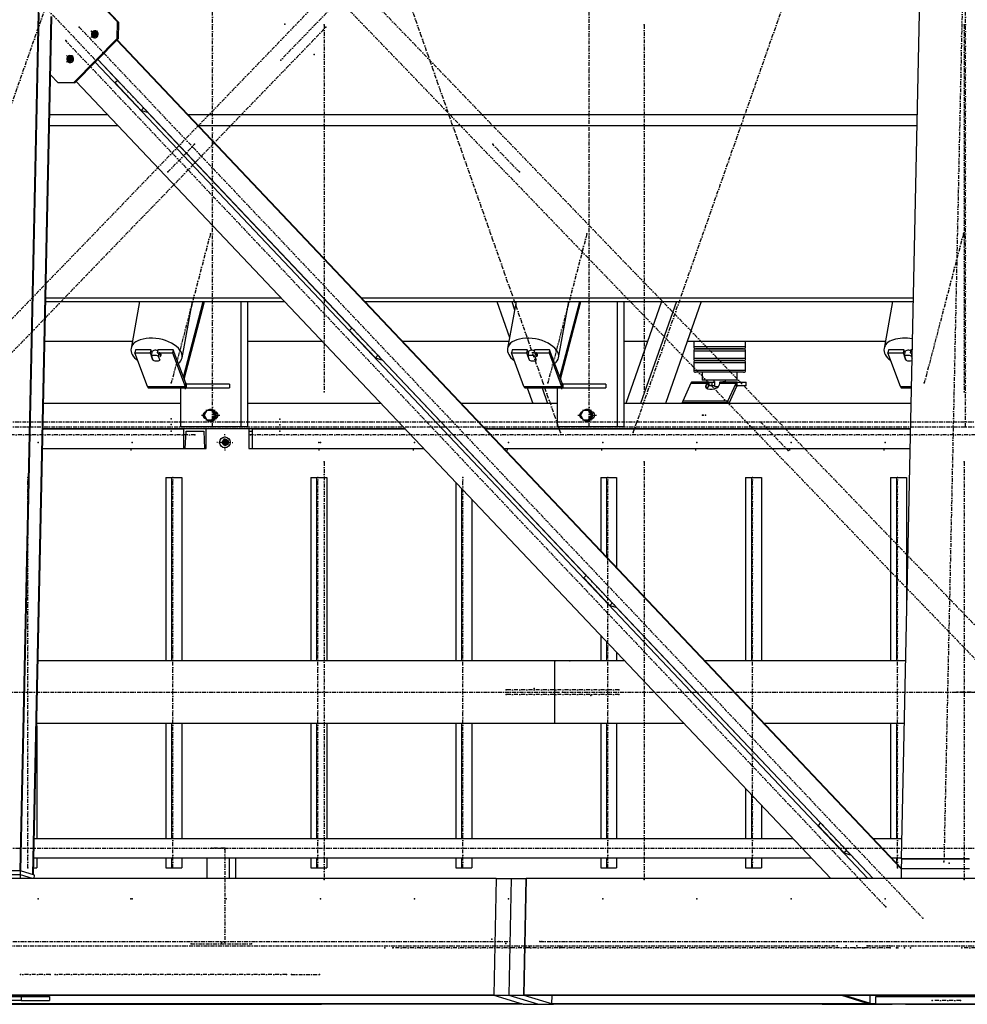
# Model space of a CAD drawing. Header units: millimetres. Extents: x 5305 to 84145, y 9066 to 76599.
# Tile 137 of 158: x 65602 to 68031, y 13103 to 15626. Entities that reach past the tile are written whole.
import ezdxf

# ---------------------------------------------------------------- set-up
doc = ezdxf.new("R2010")
doc.units = ezdxf.units.MM
doc.linetypes.add('STRICHPUNKT2', pattern=[18.5, 10, -4, 0.5, -4])
for name, color, linetype in [('01', 1, 'Continuous'), ('Kante-Höft', 7, 'Continuous'), ('Mitte-Höft', 1, 'Continuous')]:
    doc.layers.add(name, color=color, linetype=linetype)

# ---------------------------------------------------------------- blocks, each defined once
blk = doc.blocks.new('Stahlbau DS')
at = {"layer": 'Kante-Höft'}
for p, q in [((56056.8, -2257.2), (56153.8, 2281.3)), ((58315.5, -2227.3), (58411.3, 2251.4)), ((56309.3, -82.9), (56142, 93.8)), ((56306.7, -82.1), (56142, 91.9)), ((56059, -2257.9), (56106, -58.4)), ((56089.3, -2267.3), (56136.3, -67.8)), ((56091.5, -2268), (56138.5, -68.5)), ((56305.8, -124.4), (56306.7, -82.1)), ((56306.7, -82.1), (56309.3, -82.9)), ((56309.3, -82.9), (56308.4, -125.2)), ((56194.2, -237.1), (56305.8, -124.4)), ((56308.4, -125.2), (56196.8, -237.9)), ((56238, -121.8), (56254.8, -104.9)), ((56238.3, -121.8), (56255, -104.9)), ((56238.4, -104.9), (56254.4, -121.8)), ((56238.7, -104.9), (56254.7, -121.8)), ((56252.9, -115.3), (56240.9, -111.6)), ((56246.3, -121.7), (56256.4, -111.5)), ((56246.5, -108.7), (56255.5, -118.2)), ((56308.4, -125.2), (56305.8, -124.4)), ((58316.3, -2253.1), (56304.9, -128.7)), ((58316.3, -2251.7), (56305.5, -128)), ((56175.3, -185.2), (56192, -168.3)), ((56175.5, -185.3), (56192.3, -168.4)), ((56175.6, -168.3), (56191.7, -185.2)), ((56175.9, -168.4), (56191.9, -185.3)), ((56190.2, -178.8), (56178.2, -175)), ((56183.5, -185.1), (56193.7, -174.9)), ((56183.7, -172.2), (56192.7, -181.6)), ((58230, -2277.2), (56249.1, -185.1)), ((56306.6, -232.2), (56255.7, -178.4)), ((58243.6, -2277.2), (56256.1, -178)), ((56153.2, -237.1), (56135.3, -218.2)), ((56153.2, -237.1), (56194.2, -237.1)), ((56155.8, -237.9), (56153.2, -237.1)), ((56196.8, -237.9), (56155.8, -237.9)), ((56194.2, -237.1), (56196.8, -237.9)), ((58134.4, -2277.2), (56200.3, -234.4)), ((56306.9, -231.8), (56300.4, -238.3)), ((56367.2, -308.8), (56300.4, -238.3)), ((56373.7, -302.3), (56367.2, -308.8)), ((56133.2, -319.2), (56280.5, -319.2)), ((56367.2, -308.8), (56382.9, -313.7)), ((56382.9, -313.7), (56383.7, -312.8)), ((56907.1, -866.5), (56383.3, -313.2)), ((56389, -319.2), (56389.7, -319.2)), ((56486.5, -319.2), (58356.3, -319.2)), ((56132.6, -347.9), (56307.7, -347.9)), ((56416.1, -347.9), (56416.9, -347.9)), ((56513.7, -347.9), (58355.7, -347.9)), ((56122.9, -798.7), (56734.6, -798.7)), ((56123.1, -789.5), (56725.9, -789.5)), ((56363.1, -798.7), (56341.1, -918.7)), ((56471.9, -942.7), (56498.3, -798.7)), ((56475.5, -992.9), (56526.4, -798.7)), ((56477.3, -997.5), (56529.4, -798.7)), ((56622.4, -798.7), (56622.4, -1120)), ((56639.4, -798.7), (56639.4, -1120)), ((56834.3, -789.5), (56835.1, -789.5)), ((56843, -798.7), (56843.8, -798.7)), ((56931.9, -789.5), (58346.3, -789.5)), ((56940.6, -798.7), (58346.1, -798.7)), ((57279, -798.7), (57311.3, -890.6)), ((57328.1, -798.7), (57306.1, -918.7)), ((57316.9, -798.7), (57324.3, -819.8)), ((57436.9, -942.7), (57463.3, -798.7)), ((57440.5, -992.9), (57491.5, -798.7)), ((57442.3, -997.5), (57494.4, -798.7)), ((57587.4, -798.7), (57587.4, -1120)), ((57604.4, -798.7), (57604.4, -1120)), ((57701.1, -798.7), (57609.3, -1060)), ((57739, -798.7), (57647.2, -1060)), ((57802.8, -798.7), (57711, -1060)), ((58293.1, -798.7), (58271.1, -918.7)), ((56907.5, -866.1), (56901, -872.6)), ((56967.7, -943.1), (56901, -872.6)), ((56120.8, -900), (56344.5, -900)), ((56639.4, -900), (56830.5, -900)), ((57036.5, -900), (57309.5, -900)), ((57604.4, -900), (57665.5, -900)), ((57767.2, -900), (58274.5, -900)), ((57783.3, -900), (57783.3, -915)), ((57916.3, -915), (57916.3, -900)), ((56352.5, -922.1), (56351, -930.3)), ((56383.3, -1016.4), (56351, -930.3)), ((56351, -930.3), (56390.1, -930.3)), ((56391.6, -922.1), (56352.5, -922.1)), ((56391.6, -922.1), (56390.1, -930.3)), ((56390.1, -930.3), (56396.8, -948)), ((56395, -931.1), (56391.6, -922.1)), ((56393.5, -938.8), (56395.3, -929)), ((56394.2, -928.4), (56394.1, -928.8)), ((56410, -922.1), (56408.5, -930.3)), ((56408.5, -930.3), (56447.5, -930.3)), ((56449, -922.1), (56410, -922.1)), ((56412.7, -929), (56410.9, -938.8)), ((56412.7, -929), (56416.4, -938.9)), ((56449, -922.1), (56447.5, -930.3)), ((56447.5, -930.3), (56479.8, -1016.4)), ((56481.3, -1008.2), (56449, -922.1)), ((57317.6, -922.1), (57316.1, -930.3)), ((57348.3, -1016.4), (57316.1, -930.3)), ((57316.1, -930.3), (57355.1, -930.3)), ((57356.6, -922.1), (57317.6, -922.1)), ((57356.6, -922.1), (57355.1, -930.3)), ((57355.1, -930.3), (57361.8, -948)), ((57360, -931.1), (57356.6, -922.1)), ((57358.6, -938.8), (57360.4, -929)), ((57359.2, -928.4), (57359.1, -928.8)), ((57375, -922.1), (57373.5, -930.3)), ((57373.5, -930.3), (57412.6, -930.3)), ((57414.1, -922.1), (57375, -922.1)), ((57377.7, -929), (57375.9, -938.8)), ((57377.7, -929), (57381.5, -938.9)), ((57414.1, -922.1), (57412.6, -930.3)), ((57412.6, -930.3), (57444.8, -1016.4)), ((57446.3, -1008.2), (57414.1, -922.1)), ((57832.4, -915), (57783.3, -915)), ((57783.3, -925), (57832.2, -925)), ((57783.3, -925), (57783.3, -945)), ((57788.3, -920), (57833.6, -920)), ((57833.7, -920), (57788.3, -920)), ((57832.2, -925), (57913.9, -925)), ((57913.9, -915), (57832.4, -915)), ((57833.6, -920), (57909.1, -920)), ((57909.1, -920), (57833.7, -920)), ((57909.1, -920), (57911.3, -920)), ((57911.3, -920), (57909.1, -920)), ((57916.3, -915), (57913.9, -915)), ((57913.9, -925), (57916.3, -925)), ((57916.3, -945), (57916.3, -925)), ((58282.6, -922.1), (58281.1, -930.3)), ((58313.3, -1016.4), (58281.1, -930.3)), ((58281.1, -930.3), (58320.2, -930.3)), ((58321.7, -922.1), (58282.6, -922.1)), ((58321.7, -922.1), (58320.2, -930.3)), ((58320.2, -930.3), (58326.8, -948)), ((58325, -931.1), (58321.7, -922.1)), ((58323.6, -938.8), (58325.4, -929)), ((58324.2, -928.4), (58324.2, -928.8)), ((58340, -922.1), (58338.5, -930.3)), ((58338.5, -930.3), (58343.3, -930.3)), ((58343.4, -922.1), (58340, -922.1)), ((58342.8, -929), (58340.9, -938.8)), ((58342.8, -929), (58343.3, -930.4)), ((56397.3, -948.7), (56393.5, -938.8)), ((56396.8, -947.6), (56396.8, -948)), ((56410.9, -938.8), (56414.6, -948.7)), ((56414.6, -948.7), (56414.9, -947.5)), ((56416.2, -940.1), (56416.4, -938.9)), ((56974.2, -936.5), (56967.7, -943.1)), ((56967.7, -943.1), (56983.4, -948)), ((56983.4, -948), (56984.3, -947.1)), ((57507.7, -1500.7), (56983.9, -947.5)), ((57362.3, -948.7), (57358.6, -938.8)), ((57361.9, -947.6), (57361.8, -948)), ((57375.9, -938.8), (57379.7, -948.7)), ((57379.7, -948.7), (57379.9, -947.5)), ((57381.2, -940.1), (57381.5, -938.9)), ((57832.4, -945), (57783.3, -945)), ((57783.3, -955), (57832.2, -955)), ((57783.3, -955), (57783.3, -975)), ((57788.3, -950), (57833.6, -950)), ((57833.7, -950), (57788.3, -950)), ((57832.2, -955), (57913.9, -955)), ((57913.9, -945), (57832.4, -945)), ((57833.6, -950), (57909.1, -950)), ((57909.1, -950), (57833.7, -950)), ((57909.1, -950), (57911.3, -950)), ((57911.3, -950), (57909.1, -950)), ((57916.3, -945), (57913.9, -945)), ((57913.9, -955), (57916.3, -955)), ((57916.3, -975), (57916.3, -955)), ((58327.3, -948.7), (58323.6, -938.8)), ((58326.9, -947.6), (58326.8, -948)), ((58340.9, -938.8), (58343, -944.2)), ((57832.4, -975), (57783.3, -975)), ((57833.7, -980), (57788.3, -980)), ((57805.3, -980), (57805.3, -1000)), ((57913.9, -975), (57832.4, -975)), ((57909.1, -980), (57833.7, -980)), ((57894.3, -1000), (57894.3, -980)), ((57911.3, -980), (57909.1, -980)), ((57916.3, -975), (57913.9, -975)), ((56481.3, -1008.2), (56479.8, -1016.4)), ((56479.8, -1016.4), (56481.3, -1008.2)), ((57446.3, -1008.2), (57444.8, -1016.4)), ((57444.8, -1016.4), (57446.3, -1008.2)), ((57776.3, -1007.7), (57755.2, -1054.2)), ((57776.3, -1007.7), (57819.2, -1007.7)), ((57776.3, -1007.7), (57819.2, -1007.7)), ((57776.9, -1006.5), (57820, -1006.5)), ((57777.6, -1005.7), (57820.9, -1005.7)), ((57778.2, -1005.2), (57821.4, -1005.2)), ((57821.4, -1005), (57778.9, -1005)), ((57822.3, -1005), (57778.9, -1005)), ((57894.3, -1000), (57805.3, -1000)), ((57815, -1013.2), (57819.2, -1007.7)), ((57819.2, -1007.7), (57820.5, -1016.3)), ((57819.2, -1007.7), (57820.5, -1016.3)), ((57820, -1006.5), (57821, -1015.8)), ((57821.4, -1014.2), (57820, -1006.5)), ((57820, -1006.5), (57820.5, -1016.3)), ((57821.4, -1012.3), (57820.9, -1005.7)), ((57821.4, -1015), (57821.4, -1005)), ((57821.4, -1005), (57830.8, -1005)), ((57830.8, -1015), (57830.8, -1005)), ((57830.8, -1005), (57836.5, -1005)), ((57864.8, -1000), (57834.8, -1000)), ((57834.8, -1000), (57834.8, -1004)), ((57834.8, -1004), (57836.5, -1004)), ((57836.5, -1004), (57836.5, -1016)), ((57849.2, -1007.7), (57848.4, -1013.2)), ((57849.2, -1007.7), (57892.1, -1007.7)), ((57849.2, -1007.7), (57892.1, -1007.7)), ((57849.6, -1006.5), (57892.7, -1006.5)), ((57850, -1005.7), (57893.4, -1005.7)), ((57851.3, -1005), (57850.4, -1005)), ((57850.4, -1005), (57850.4, -1005.3)), ((57850.6, -1005.2), (57894, -1005.2)), ((57894.7, -1005), (57851.3, -1005)), ((57894.7, -1005), (57851.3, -1005)), ((57857.7, -1004), (57864.8, -1004)), ((57857.7, -1005), (57857.7, -1004)), ((57857.7, -1004), (57863.1, -1004)), ((57863.1, -1004), (57863.1, -1005)), ((57863.1, -1005), (57863.6, -1005)), ((57864.8, -1004), (57864.8, -1000)), ((57871, -1054.2), (57892.1, -1007.7)), ((57893.4, -1016.3), (57892.1, -1007.7)), ((57892.1, -1007.7), (57893.4, -1016.3)), ((57894.7, -1015), (57894.7, -1005)), ((57894.7, -1015), (57894.7, -1005)), ((57894.7, -1005), (57917.9, -1005)), ((57917.9, -1015), (57917.9, -1005)), ((56383.3, -1016.4), (56479.8, -1016.4)), ((56383.3, -1016.4), (56479.8, -1016.4)), ((56383.9, -1017.9), (56480.5, -1017.9)), ((56384.7, -1019.1), (56481.2, -1019.1)), ((56385.5, -1019.8), (56482, -1019.8)), ((56482.8, -1020), (56386.3, -1020)), ((56482.8, -1020), (56386.3, -1020)), ((56386.3, -1020), (56386.3, -1020)), ((56468, -1020), (56468, -1120)), ((56473.6, -1020), (56485.6, -1020)), ((56593.4, -1010), (56482.8, -1010)), ((56482.8, -1010), (56482.8, -1010)), ((56485.6, -1010), (56482.8, -1010)), ((56482.8, -1010), (56482.8, -1020)), ((56482.8, -1010), (56482.8, -1020)), ((56482.8, -1020), (56593.4, -1020)), ((56593.4, -1010), (56593.4, -1020)), ((57348.3, -1016.4), (57444.8, -1016.4)), ((57348.3, -1016.4), (57444.8, -1016.4)), ((57349, -1017.9), (57445.5, -1017.9)), ((57349.7, -1019.1), (57446.2, -1019.1)), ((57350.5, -1019.8), (57447, -1019.8)), ((57447.8, -1020), (57351.3, -1020)), ((57447.8, -1020), (57351.3, -1020)), ((57356.7, -1020), (57370.8, -1060)), ((57394.6, -1020), (57408.6, -1060)), ((57433, -1020), (57433, -1120)), ((57438.6, -1020), (57450.6, -1020)), ((57558.4, -1010), (57447.8, -1010)), ((57450.6, -1010), (57447.8, -1010)), ((57447.8, -1010), (57447.8, -1020)), ((57447.8, -1010), (57447.8, -1020)), ((57447.8, -1020), (57558.4, -1020)), ((57558.4, -1010), (57558.4, -1020)), ((57816.1, -1020.6), (57815, -1013.2)), ((57820.5, -1016.3), (57816.9, -1021.1)), ((57830.8, -1015), (57821.4, -1015)), ((57821.6, -1015.3), (57821.6, -1015)), ((57821.6, -1015.3), (57821.6, -1015)), ((57836.5, -1015), (57830.8, -1015)), ((57836.5, -1016), (57847.1, -1016)), ((57893.4, -1016.3), (57873.6, -1060)), ((57917.9, -1015), (57894.7, -1015)), ((58313.3, -1016.4), (58341.4, -1016.4)), ((58313.3, -1016.4), (58341.4, -1016.4)), ((58314, -1017.9), (58341.4, -1017.9)), ((58314.7, -1019.1), (58341.4, -1019.1)), ((58315.5, -1019.8), (58341.4, -1019.8)), ((58341.4, -1020), (58316.3, -1020)), ((58341.4, -1020), (58316.3, -1020)), ((57754.1, -1057.4), (57869.9, -1057.4)), ((57871, -1054.2), (57755.2, -1054.2)), ((57871, -1054.2), (57755.2, -1054.2)), ((57871.8, -1060), (57871, -1054.2)), ((57871.8, -1060), (57871, -1054.2)), ((56468, -1060), (56117.3, -1060)), ((56468, -1060), (56117.3, -1060)), ((56535.1, -1078), (56528.4, -1090)), ((56548.4, -1078), (56535.1, -1078)), ((56545.2, -1075), (56544.4, -1075)), ((56551.1, -1078), (56548.4, -1078)), ((56555.1, -1090), (56548.4, -1078)), ((56557.8, -1090), (56551.1, -1078)), ((56559.8, -1082), (56557.4, -1082)), ((56982, -1060), (56639.4, -1060)), ((56982, -1060), (56639.4, -1060)), ((57091.1, -1060), (57090.4, -1060)), ((57091.1, -1060), (57090.4, -1060)), ((57433, -1060), (57188, -1060)), ((57370.8, -1060), (57188, -1060)), ((57500.1, -1078), (57493.4, -1090)), ((57513.5, -1078), (57500.1, -1078)), ((57510.2, -1075), (57509.4, -1075)), ((57516.1, -1078), (57513.5, -1078)), ((57520.2, -1090), (57513.5, -1078)), ((57522.8, -1090), (57516.1, -1078)), ((57524.8, -1082), (57522.4, -1082)), ((58340.5, -1060), (57604.4, -1060)), ((57609.3, -1060), (57604.4, -1060)), ((58340.5, -1060), (57711, -1060)), ((56528.4, -1090), (56535.1, -1102)), ((56535.1, -1102), (56548.4, -1102)), ((56544.4, -1105), (56545.2, -1105)), ((56548.4, -1102), (56555.1, -1090)), ((56551.1, -1102), (56548.4, -1102)), ((56551.1, -1102), (56557.8, -1090)), ((56557.8, -1090), (56555.1, -1090)), ((56557.4, -1098), (56559.8, -1098)), ((57493.4, -1090), (57500.1, -1102)), ((57500.1, -1102), (57513.5, -1102)), ((57509.4, -1105), (57510.2, -1105)), ((57513.5, -1102), (57520.2, -1090)), ((57516.1, -1102), (57513.5, -1102)), ((57516.1, -1102), (57522.8, -1090)), ((57522.8, -1090), (57520.2, -1090)), ((57522.4, -1098), (57524.8, -1098)), ((57043.5, -1125), (56116, -1125)), ((56116, -1125), (56475.7, -1125)), ((56428.7, -1125), (56410.7, -1125)), ((56428.7, -1125), (56410.7, -1125)), ((56427.7, -1125), (56411.7, -1125)), ((56426.4, -1125), (56412.9, -1125)), ((56412.9, -1125), (56412.9, -1125)), ((56426.4, -1125), (56426.4, -1125)), ((56477.4, -1125), (56459.4, -1125)), ((56477.4, -1125), (56459.4, -1125)), ((56476.4, -1125), (56460.4, -1125)), ((56475.2, -1125), (56461.6, -1125)), ((56461.6, -1125), (56461.6, -1125)), ((56622.4, -1120), (56468, -1120)), ((56475.2, -1125), (56475.2, -1125)), ((56475.7, -1125), (56475.7, -1175)), ((56534.1, -1125), (56475.7, -1125)), ((56480.1, -1175), (56482.2, -1131)), ((56482.2, -1131), (56527.7, -1131)), ((56482.2, -1131), (56527.7, -1131)), ((56493.9, -1120), (56483.3, -1120)), ((56527.7, -1131), (56529.7, -1175)), ((56534.1, -1175), (56534.1, -1125)), ((56639.4, -1120), (56622.4, -1120)), ((56652.3, -1125), (56643.1, -1125)), ((56643.1, -1125), (56643.1, -1175)), ((56643.8, -1175), (56644.1, -1131)), ((56644.1, -1131), (56651.3, -1131)), ((56644.1, -1131), (56651.3, -1131)), ((56651.3, -1131), (56651.6, -1175)), ((56652.3, -1175), (56652.3, -1125)), ((56652.3, -1125), (57043.5, -1125)), ((56701.5, -1125), (56683.5, -1125)), ((56701.5, -1125), (56683.5, -1125)), ((56683.5, -1125), (56683.5, -1125)), ((56700.5, -1125), (56684.5, -1125)), ((56699.3, -1125), (56685.7, -1125)), ((56685.7, -1125), (56685.7, -1125)), ((56699.3, -1125), (56699.3, -1125)), ((56701.5, -1125), (56701.5, -1125)), ((56761.2, -1125), (56743.2, -1125)), ((56761.2, -1125), (56743.2, -1125)), ((56743.2, -1125), (56743.2, -1125)), ((56760.2, -1125), (56744.2, -1125)), ((56759, -1125), (56745.5, -1125)), ((56745.5, -1125), (56745.5, -1125)), ((56759, -1125), (56759, -1125)), ((56761.2, -1125), (56761.2, -1125)), ((57152.7, -1125), (57151.9, -1125)), ((57151.9, -1125), (57152.7, -1125)), ((58339.1, -1125), (57249.5, -1125)), ((57249.5, -1125), (58339.1, -1125)), ((57587.4, -1120), (57433, -1120)), ((57458.9, -1120), (57448.3, -1120)), ((57604.4, -1120), (57587.4, -1120)), ((56581.3, -1159.7), (56570.3, -1159.7)), ((56572.6, -1159.7), (56590, -1159.7)), ((56581.3, -1159.7), (56579, -1150.7)), ((56581.3, -1159.7), (56579, -1168.7)), ((56579.1, -1159.7), (56589.4, -1159.7)), ((56579.1, -1159.7), (56589.4, -1159.7)), ((56581.1, -1159.7), (56589.4, -1159.7)), ((56581.3, -1150.7), (56581.3, -1168.7)), ((56581.3, -1159.7), (56587.6, -1159.7)), ((56586.3, -1154.1), (56586.3, -1165.4)), ((56586.6, -1154.3), (56586.6, -1165.2)), ((56114.9, -1175), (56475.7, -1175)), ((56114.9, -1175), (56475.7, -1175)), ((56475.7, -1175), (56480.1, -1175)), ((56480.1, -1175), (56529.7, -1175)), ((56529.7, -1175), (56534.1, -1175)), ((56643.1, -1175), (56643.8, -1175)), ((56643.8, -1175), (56651.6, -1175)), ((56651.6, -1175), (56652.3, -1175)), ((56652.3, -1175), (57090.8, -1175)), ((56652.3, -1175), (57090.8, -1175)), ((57199.3, -1175), (57200, -1175)), ((57199.3, -1175), (57200, -1175)), ((57296.9, -1175), (58338, -1175)), ((57296.9, -1175), (58338, -1175)), ((56430.3, -1249.7), (56430.3, -1719.7)), ((56430.3, -1249.7), (56445.2, -1249.7)), ((56445.2, -1249.7), (56445.2, -1719.7)), ((56445.2, -1249.7), (56471.2, -1249.7)), ((56471.2, -1249.7), (56471.2, -1719.7)), ((56801.8, -1249.7), (56801.8, -1719.7)), ((56801.8, -1249.7), (56816.7, -1249.7)), ((56816.7, -1249.7), (56816.7, -1719.7)), ((56816.7, -1249.7), (56842.7, -1249.7)), ((56842.7, -1249.7), (56842.7, -1719.7)), ((57544.9, -1249.7), (57544.9, -1436.9)), ((57544.9, -1249.7), (57559.8, -1249.7)), ((57559.8, -1249.7), (57559.8, -1452.7)), ((57559.8, -1249.7), (57585.8, -1249.7)), ((57585.8, -1249.7), (57585.8, -1480.2)), ((57916.4, -1249.7), (57916.4, -1719.7)), ((57916.4, -1249.7), (57931.3, -1249.7)), ((57931.3, -1249.7), (57931.3, -1719.7)), ((57931.3, -1249.7), (57957.3, -1249.7)), ((57957.3, -1249.7), (57957.3, -1719.7)), ((58287.9, -1249.7), (58287.9, -1719.7)), ((58287.9, -1249.7), (58302.8, -1249.7)), ((58302.8, -1249.7), (58302.8, -1719.7)), ((58302.8, -1249.7), (58328.9, -1249.7)), ((58328.9, -1249.7), (58328.9, -1604.1)), ((57173.3, -1262.1), (57173.3, -1719.7)), ((57188.2, -1277.9), (57188.2, -1719.7)), ((57214.3, -1305.4), (57214.3, -1719.7)), ((57508.1, -1500.4), (57501.6, -1506.9)), ((57568.3, -1577.4), (57501.6, -1506.9)), ((57574.8, -1570.8), (57568.3, -1577.4)), ((57568.3, -1577.4), (57584, -1582.3)), ((57584, -1582.3), (57584.8, -1581.4)), ((58108.3, -2135), (57584.5, -1581.8)), ((57585.8, -1582.4), (57585.8, -1583.2)), ((57544.9, -1654.5), (57544.9, -1719.7)), ((57559.8, -1670.3), (57559.8, -1719.7)), ((57585.8, -1697.7), (57585.8, -1719.7)), ((57427.1, -1719.7), (56103.2, -1719.7)), ((57427.1, -1719.7), (56103.2, -1719.7)), ((57606.6, -1719.7), (57427.1, -1719.7)), ((57427.1, -1879.7), (57427.1, -1719.7)), ((57427.1, -1879.7), (57427.1, -1719.7)), ((57427.1, -1719.7), (57429.5, -1719.7)), ((57464.6, -1719.7), (57429.5, -1719.7)), ((57464.6, -1719.7), (57467, -1719.7)), ((57606.6, -1719.7), (57464.6, -1719.7)), ((57715.8, -1719.7), (57715.1, -1719.7)), ((57715.8, -1719.7), (57715.1, -1719.7)), ((58326.4, -1719.7), (57812.6, -1719.7)), ((58326.4, -1719.7), (57812.6, -1719.7)), ((56099.7, -1886.4), (56099.7, -2175.6)), ((57427.1, -1879.7), (56099.8, -1879.7)), ((57427.1, -1879.7), (56099.8, -1879.7)), ((56430.3, -1879.7), (56430.3, -2175.6)), ((56445.2, -1879.7), (56445.2, -2175.6)), ((56471.2, -1879.7), (56471.2, -2175.6)), ((56801.8, -1879.7), (56801.8, -2175.6)), ((56816.7, -1879.7), (56816.7, -2175.6)), ((56842.7, -1879.7), (56842.7, -2175.6)), ((57173.3, -1879.7), (57173.3, -2175.6)), ((57188.2, -1879.7), (57188.2, -2175.6)), ((57214.3, -1879.7), (57214.3, -2175.6)), ((57758.1, -1879.7), (57427.1, -1879.7)), ((57429.5, -1879.7), (57427.1, -1879.7)), ((57464.6, -1879.7), (57429.5, -1879.7)), ((57758.1, -1879.7), (57464.6, -1879.7)), ((57467, -1879.7), (57464.6, -1879.7)), ((57544.9, -1879.7), (57544.9, -2175.6)), ((57559.8, -1879.7), (57559.8, -2175.6)), ((57585.8, -1879.7), (57585.8, -2175.6)), ((57867.3, -1879.7), (57866.6, -1879.7)), ((57867.3, -1879.7), (57866.6, -1879.7)), ((58323, -1879.7), (57964.1, -1879.7)), ((58323, -1879.7), (57964.1, -1879.7)), ((58287.9, -1879.7), (58287.9, -2175.6)), ((58302.8, -1879.7), (58302.8, -2175.6)), ((57916.4, -1931.6), (57916.4, -1932.4)), ((57931.3, -1947.3), (57931.3, -1948.1)), ((57957.3, -1974.8), (57957.3, -1975.6)), ((57916.4, -2046.9), (57916.4, -2175.6)), ((57931.3, -2062.6), (57931.3, -2175.6)), ((57957.3, -2090.1), (57957.3, -2175.6)), ((58108.7, -2134.7), (58102.2, -2141.2)), ((58168.9, -2211.7), (58102.2, -2141.2)), ((58038.2, -2175.6), (56093.5, -2175.6)), ((58316.7, -2175.6), (58244.2, -2175.6)), ((58175.4, -2205.1), (58168.9, -2211.7)), ((58168.9, -2211.7), (58184.6, -2216.6)), ((58184.6, -2216.6), (58185.4, -2215.7)), ((58242.9, -2277.2), (58185, -2216.1)), ((56092.5, -2223.9), (58084, -2223.9)), ((56099.7, -2223.9), (56099.7, -2249.7)), ((56430.3, -2223.9), (56430.3, -2249.7)), ((56445.2, -2223.9), (56445.2, -2249.7)), ((56471.2, -2223.9), (56471.2, -2249.7)), ((56535.9, -2277.2), (56535.9, -2223.9)), ((56593.8, -2277.2), (56593.8, -2223.9)), ((56609.5, -2277.2), (56609.5, -2223.9)), ((56801.8, -2223.9), (56801.8, -2249.7)), ((56816.7, -2223.9), (56816.7, -2249.7)), ((56842.7, -2223.9), (56842.7, -2249.7)), ((57173.3, -2223.9), (57173.3, -2249.7)), ((57188.2, -2223.9), (57188.2, -2249.7)), ((57214.3, -2223.9), (57214.3, -2249.7)), ((57544.9, -2223.9), (57544.9, -2249.7)), ((57559.8, -2223.9), (57559.8, -2249.7)), ((57585.8, -2223.9), (57585.8, -2249.7)), ((57916.4, -2223.9), (57916.4, -2249.7)), ((57931.3, -2223.9), (57931.3, -2249.7)), ((57957.3, -2223.9), (57957.3, -2249.7)), ((58192.4, -2223.9), (58193.2, -2223.9)), ((58290, -2223.9), (58315.6, -2223.9)), ((58302.8, -2223.9), (58302.8, -2237.5)), ((58315.5, -2227.3), (58316.9, -2227.7)), ((58489.2, -2227.3), (58315.5, -2227.3)), ((58316.3, -2252.6), (58316.9, -2227.7)), ((58490.6, -2227.7), (58316.9, -2227.7)), ((56056.8, -2257.2), (55921.7, -2257.2)), ((56057.9, -2267.6), (55922.8, -2267.6)), ((56057.9, -2267.6), (55922.8, -2267.6)), ((56058.1, -2257.6), (55923, -2257.6)), ((56059, -2257.9), (56056.8, -2257.2)), ((56057.7, -2277.2), (56057.9, -2267.6)), ((56057.9, -2267.6), (56058.1, -2257.6)), ((56088.6, -2277.2), (56057.9, -2267.6)), ((56088.6, -2277.2), (56057.9, -2267.6)), ((56093.4, -2268.6), (56058.1, -2257.6)), ((56091.5, -2268), (56089.3, -2267.3)), ((56091.9, -2249.7), (56099.7, -2249.7)), ((56093.2, -2277.2), (56093.4, -2268.6)), ((56430.3, -2249.7), (56445.2, -2249.7)), ((56445.2, -2249.7), (56471.2, -2249.7)), ((56801.8, -2249.7), (56816.7, -2249.7)), ((56816.7, -2249.7), (56842.7, -2249.7)), ((57173.3, -2249.7), (57188.2, -2249.7)), ((57188.2, -2249.7), (57214.3, -2249.7)), ((57544.9, -2249.7), (57559.8, -2249.7)), ((57559.8, -2249.7), (57585.8, -2249.7)), ((57916.4, -2249.7), (57931.3, -2249.7)), ((57931.3, -2249.7), (57957.3, -2249.7)), ((58314.5, -2249.7), (58316.4, -2249.7)), ((58315.8, -2277.2), (58316.3, -2252.6)), ((58490, -2252.6), (58316.3, -2252.6)), ((58490, -2252.6), (58316.3, -2252.6)), ((57277.1, -2277.2), (45774.1, -2277.2)), ((57277.1, -2277.2), (57270.7, -2576.2)), ((57277.1, -2277.2), (57270.7, -2576.2)), ((57277.1, -2277.2), (57315.7, -2277.2)), ((57315.7, -2277.2), (57309.3, -2576.2)), ((57315.7, -2277.2), (57309.3, -2576.2)), ((57315.7, -2277.2), (57354.3, -2277.2)), ((57354.3, -2277.2), (57347.9, -2576.2)), ((57347.9, -2576.2), (57354.3, -2277.2)), ((57354.3, -2277.2), (57354.3, -2277.2)), ((68495.4, -2277.2), (57354.3, -2277.2)), ((57270.7, -2576.2), (45767.7, -2576.2)), ((57274.4, -2577.3), (45771.4, -2577.3)), ((57342.8, -2598.6), (53786.7, -2598.6)), ((55905.4, -2579.7), (56059.8, -2579.7)), ((56059.8, -2589.7), (55905.4, -2589.7)), ((56059.8, -2579.7), (56131.9, -2579.7)), ((56059.8, -2579.7), (56059.8, -2589.7)), ((56059.8, -2589.7), (56131.9, -2589.7)), ((56131.9, -2579.7), (56131.9, -2589.7)), ((57270.7, -2576.2), (57274.4, -2577.3)), ((57270.7, -2576.2), (57346.5, -2599.7)), ((57270.7, -2576.2), (57309.3, -2576.2)), ((57309.3, -2576.2), (57385.1, -2599.7)), ((57309.3, -2576.2), (57347.9, -2576.2)), ((57309.3, -2576.2), (57385.1, -2599.7)), ((57342.8, -2598.6), (57346.5, -2599.7)), ((57347.9, -2576.2), (57423.7, -2599.7)), ((68489, -2576.2), (57347.9, -2576.2)), ((57351.6, -2577.3), (57347.9, -2576.2)), ((68492.7, -2577.3), (57351.6, -2577.3)), ((57420, -2598.6), (57420.5, -2577.3)), ((58250.2, -2598.6), (57420, -2598.6)), ((57423.7, -2599.7), (57420, -2598.6)), ((58225.6, -2596.8), (58163, -2577.3)), ((58172.6, -2577.3), (58235.2, -2596.8)), ((58225.6, -2596.8), (58235.2, -2596.8)), ((58235.2, -2596.8), (58235.7, -2577.3)), ((58250.2, -2579.7), (58539.7, -2579.7)), ((58250.2, -2599.7), (58250.2, -2579.7)), ((58401.1, -2578.7), (58400.7, -2577.3)), ((58410.7, -2578.7), (58401.1, -2578.7)), ((58410.4, -2577.3), (58410.7, -2578.7)), ((58465, -2578.7), (58410.7, -2578.7)), ((58465, -2578.7), (58465.4, -2577.3)), ((57346.5, -2599.7), (53786.7, -2599.7)), ((55981, -2599.7), (56135.4, -2599.7)), ((56069.4, -2599.7), (56135.4, -2599.7)), ((56069.4, -2599.7), (56069.4, -2599.7)), ((56135.4, -2599.7), (56135.4, -2599.7)), ((56135.4, -2599.7), (56210.7, -2599.7)), ((56210.7, -2599.7), (56210.7, -2599.7)), ((56210.7, -2599.7), (56223.8, -2599.7)), ((56223.8, -2599.7), (56223.8, -2599.7)), ((56223.8, -2599.7), (56816.4, -2599.7)), ((56675.1, -2599.7), (56829.5, -2599.7)), ((56816.4, -2599.7), (56816.4, -2599.7)), ((56901.6, -2599.7), (56829.5, -2599.7)), ((56829.5, -2599.7), (56829.5, -2599.7)), ((57346.5, -2599.7), (56901.6, -2599.7)), ((57346.5, -2599.7), (56901.6, -2599.7)), ((56901.6, -2599.7), (56901.6, -2599.7)), ((57346.5, -2599.7), (57385.1, -2599.7)), ((57385.1, -2599.7), (57423.7, -2599.7)), ((58112.7, -2599.7), (57423.7, -2599.7)), ((58112.7, -2599.7), (57423.7, -2599.7)), ((57423.7, -2599.7), (57423.7, -2599.7)), ((58250.2, -2599.7), (57423.7, -2599.7)), ((58112.7, -2599.7), (58116.4, -2599.7)), ((58112.7, -2599.7), (58151.3, -2599.7)), ((58185.1, -2599.7), (58151.3, -2599.7)), ((58151.3, -2599.7), (58189.9, -2599.7)), ((58151.3, -2599.7), (58253.6, -2599.7)), ((58185.1, -2599.7), (58188.7, -2599.7)), ((58250.2, -2599.7), (58189.9, -2599.7)), ((58189.9, -2599.7), (58292.2, -2599.7)), ((58539.7, -2599.7), (58250.2, -2599.7)), ((58253.6, -2599.7), (58253.6, -2599.7)), ((58326, -2599.7), (58262.3, -2599.7)), ((58292.2, -2599.7), (58292.2, -2599.7)), ((58326, -2599.7), (58539.7, -2599.7)), ((58397.4, -2599.7), (58539.7, -2599.7)), ((58539.7, -2599.7), (58407.9, -2599.7)), ((58418.4, -2599.7), (58539.7, -2599.7))]:
    blk.add_line(p, q, dxfattribs=at)
for centre, start, end in [((57788.3, -915), 180, 270.0001), ((57788.3, -925), 90.0001, 180), ((57911.3, -915), 270, 0), ((57911.3, -925), 360, 90), ((57788.3, -945), 180, 270.0001), ((57788.3, -955), 90.0001, 180), ((57911.3, -945), 270, 0), ((57911.3, -955), 360, 90), ((57788.3, -975), 180, 270.0001), ((57911.3, -975), 270, 0)]:
    blk.add_arc(centre, 5, start, end, dxfattribs=at)
for centre, major_axis, ratio, start_param, end_param in [((56248, -113.8), (-2.67, -8.59), 0.961825, 3.141593, 6.283185), ((56250.6, -114.6), (-2.67, -8.59), 0.961825, 3.300329, 6.124449), ((56252.4, -115.2), (-2.67, -8.59), 0.961825, 3.413657, 6.011121), ((56248, -113.8), (-2.67, -8.59), 0.961825, 6.283185, 9.424778), ((56185.2, -177.2), (-2.67, -8.59), 0.961825, 3.141593, 6.283185), ((56187.8, -178), (-2.67, -8.59), 0.961825, 3.300329, 6.124449), ((56187.8, -178), (-2.67, -8.59), 0.961825, 3.300329, 6.124449), ((56189.7, -178.6), (-2.67, -8.59), 0.961825, 3.413657, 6.011121), ((56185.2, -177.2), (-2.67, -8.59), 0.961825, 6.283185, 9.424778), ((56406.5, -930.7), (65.4, -12), 0.553511, 6.283185, 9.424778), ((57371.5, -930.7), (65.4, -12), 0.553511, 6.283185, 9.424778), ((58336.5, -930.7), (65.4, -12), 0.553511, 1.557666, 3.141593), ((56406.5, -930.7), (65.4, -12), 0.553511, 3.141593, 3.992946), ((56406.5, -930.7), (12.3, -2.3), 0.553511, 1.420881, 3.141593), ((56405.9, -933.9), (12.3, -2.3), 0.553511, 2.694858, 2.846659), ((56405.9, -933.9), (12.3, -2.3), 0.553511, 0, 1.087253), ((57371.5, -930.7), (65.4, -12), 0.553511, 3.141593, 3.992946), ((57371.5, -930.7), (12.3, -2.3), 0.553511, 1.420881, 3.141593), ((57370.9, -933.9), (12.3, -2.3), 0.553511, 2.694858, 2.846659), ((57370.9, -933.9), (12.3, -2.3), 0.553511, 0, 1.087253), ((58336.5, -930.7), (65.4, -12), 0.553511, 3.141593, 3.992946), ((58336.5, -930.7), (12.3, -2.3), 0.553511, 1.420881, 3.141593), ((58335.9, -933.9), (12.3, -2.3), 0.553511, 2.694858, 2.846659), ((58335.9, -933.9), (12.3, -2.3), 0.553511, 1.033481, 1.087253), ((56404.1, -943.8), (12.3, -2.3), 0.553511, 1.087253, 2.694858), ((56404, -942.9), (12.8, -2.3), 0.553511, 4.2132, 4.242156), ((56404.1, -943.8), (12.3, -2.3), 0.553511, 4.228846, 5.836451), ((56405.9, -933.9), (12.3, -2.3), 0.553511, 5.836451, 6.283185), ((56406.5, -930.7), (65.4, -12), 0.553511, 5.82604, 6.283185), ((57369.1, -943.8), (12.3, -2.3), 0.553511, 1.087253, 2.694858), ((57369, -942.9), (12.8, -2.3), 0.553511, 4.2132, 4.242156), ((57369.1, -943.8), (12.3, -2.3), 0.553511, 4.228846, 5.836451), ((57370.9, -933.9), (12.3, -2.3), 0.553511, 5.836451, 6.283185), ((57371.5, -930.7), (65.4, -12), 0.553511, 5.82604, 6.283185), ((58334.1, -943.8), (12.3, -2.3), 0.553511, 1.087253, 2.694858), ((58334, -942.9), (12.8, -2.3), 0.553511, 4.2132, 4.242156), ((58334.1, -943.8), (12.3, -2.3), 0.553511, 4.228846, 5.5982), ((56482.8, -1000), (0, -10), 0.262189, 5.67232, 5.825036), ((56482.8, -1000), (0, -10), 0.262189, 5.825036, 5.977753), ((57447.8, -1000), (0, -10), 0.262189, 5.67232, 5.825036), ((57447.8, -1000), (0, -10), 0.262189, 5.825036, 5.977753), ((57778.9, -1025), (0, -20), 0.262189, 3.534292, 3.665191), ((57778.9, -1025), (0, -20), 0.262189, 3.403392, 3.534292), ((57778.9, -1025), (0, -20), 0.262189, 3.272492, 3.403392), ((57778.9, -1025), (0, -20), 0.262189, 3.141593, 3.272492), ((57821.8, -1025), (-1.1, -20), 0.345824, 3.553476, 3.684376), ((57822.3, -1025), (-0.6, -20), 0.356256, 3.413706, 3.544606), ((57822.3, -1025), (0, -20), 0.262189, 3.312594, 3.403392), ((57822.3, -1025), (0, -20), 0.262189, 3.141593, 3.141965), ((57851.8, -1025), (1, -20), 0.177181, 3.52536, 3.656259), ((57851.6, -1025), (0.8, -20), 0.171721, 3.39678, 3.527679), ((57851.3, -1025), (0, -20), 0.262189, 3.272492, 3.403392), ((57851.3, -1025), (0, -20), 0.262189, 3.141593, 3.272492), ((57894.7, -1025), (0, -20), 0.262189, 3.534292, 3.665191), ((57894.7, -1025), (0, -20), 0.262189, 3.403392, 3.534292), ((57894.7, -1025), (0, -20), 0.262189, 3.272492, 3.403392), ((57894.7, -1025), (0, -20), 0.262189, 3.141593, 3.272492), ((56386.3, -1000), (0, -20), 0.262189, 5.67232, 5.825036), ((56386.3, -1000), (0, -20), 0.262189, 5.825036, 5.977753), ((56386.3, -1000), (0, -20), 0.262189, 5.977753, 6.130469), ((56386.3, -1000), (0, -20), 0.262189, 6.130469, 6.283185), ((56482.8, -1000), (0, -20), 0.262189, 5.67232, 5.825036), ((56482.8, -1000), (0, -20), 0.262189, 5.825036, 5.977753), ((56482.8, -1000), (0, -20), 0.262189, 5.977753, 6.130469), ((56482.8, -1000), (0, -10), 0.262189, 5.977753, 6.130469), ((56482.8, -1000), (0, -20), 0.262189, 6.130469, 6.283185), ((56482.8, -1000), (0, -10), 0.262189, 6.130469, 6.283185), ((57351.3, -1000), (0, -20), 0.262189, 5.67232, 5.825036), ((57351.3, -1000), (0, -20), 0.262189, 5.825036, 5.977753), ((57351.3, -1000), (0, -20), 0.262189, 5.977753, 6.130469), ((57351.3, -1000), (0, -20), 0.262189, 6.130469, 6.283185), ((57447.8, -1000), (0, -20), 0.262189, 5.67232, 5.825036), ((57447.8, -1000), (0, -20), 0.262189, 5.825036, 5.977753), ((57447.8, -1000), (0, -20), 0.262189, 5.977753, 6.130469), ((57447.8, -1000), (0, -10), 0.262189, 5.977753, 6.130469), ((57447.8, -1000), (0, -20), 0.262189, 6.130469, 6.283185), ((57447.8, -1000), (0, -10), 0.262189, 6.130469, 6.283185), ((57831.1, -1014.6), (17.3, 2.6), 0.482508, 2.683581, 3.141593), ((57831.1, -1014.6), (17.3, 2.6), 0.482508, 3.141593, 6.133196), ((57822, -1025), (-0.93, -9.99), 0.439583, 3.575061, 3.705961), ((57822, -1025), (-0.93, -9.99), 0.439583, 3.444162, 3.575061), ((57822.3, -1025), (0, -10), 0.262189, 3.272492, 3.403392), ((57822.3, -1025), (0, -10), 0.262189, 3.142119, 3.272492), ((57894.7, -1025), (0, -10), 0.262189, 3.534292, 3.665191), ((57894.7, -1025), (0, -10), 0.262189, 3.403392, 3.534292), ((57894.7, -1025), (0, -10), 0.262189, 3.272492, 3.403392), ((57894.7, -1025), (0, -10), 0.262189, 3.141593, 3.272492), ((58316.3, -1000), (0, -20), 0.262189, 5.67232, 5.825036), ((58316.3, -1000), (0, -20), 0.262189, 5.825036, 5.977753), ((58316.3, -1000), (0, -20), 0.262189, 5.977753, 6.130469), ((58316.3, -1000), (0, -20), 0.262189, 6.130469, 6.283185), ((57757.8, -1071.5), (0, -20), 0.262189, 3.926991, 4.096909), ((57757.8, -1071.5), (0, -20), 0.262189, 3.665191, 3.926991), ((57873.6, -1071.5), (0, -20), 0.262189, 3.926991, 4.096909), ((57873.6, -1071.5), (0, -20), 0.262189, 3.665191, 3.926991), ((56534.6, -1090), (0, -9), 0.965016, 3.363045, 6.061733), ((56536.5, -1090), (0, -9), 0.965016, 3.699377, 5.725401), ((56544.4, -1090), (0, -15), 0.965016, 3.893998, 4.483582), ((56544.4, -1090), (0, -15), 0.965016, 3.141593, 3.785094), ((56544.4, -1090), (0, -15), 0.965016, 0, 3.141593), ((56545.2, -1090), (0, -15), 0.965016, 0, 3.141593), ((56555.8, -1090), (0, -9), 0.965016, 0.116424, 3.025168), ((56562.2, -1090), (0, -9), 0.965016, 3.520608, 3.617475), ((57499.6, -1090), (0, -9), 0.965016, 3.363045, 6.061733), ((57501.5, -1090), (0, -9), 0.965016, 3.699377, 5.725401), ((57509.4, -1090), (0, -15), 0.965016, 3.893998, 4.483582), ((57509.4, -1090), (0, -15), 0.965016, 3.141593, 3.785094), ((57509.4, -1090), (0, -15), 0.965016, 0, 3.141593), ((57510.2, -1090), (0, -15), 0.965016, 0, 3.141593), ((57520.8, -1090), (0, -9), 0.965016, 0.116424, 3.025168), ((57527.2, -1090), (0, -9), 0.965016, 3.520608, 3.617475), ((56544.4, -1090), (0, -15), 0.965016, 4.941196, 5.53078), ((56544.4, -1090), (0, -15), 0.965016, 5.639684, 6.283185), ((56562.2, -1090), (0, -9), 0.965016, 5.807303, 5.90417), ((57509.4, -1090), (0, -15), 0.965016, 4.941196, 5.53078), ((57509.4, -1090), (0, -15), 0.965016, 5.639684, 6.283185), ((57527.2, -1090), (0, -9), 0.965016, 5.807303, 5.90417), ((56583.1, -1159.7), (0, -6.5), 0.965016, 3.141593, 6.283185), ((56585.4, -1159.7), (0, -6.5), 0.965016, 3.320187, 6.104591), ((56583.1, -1159.7), (0, -6.5), 0.965016, 0, 3.141593)]:
    blk.add_ellipse(centre, major_axis=major_axis, ratio=ratio, start_param=start_param, end_param=end_param, dxfattribs=at)
for centre, major_axis in [((56581.6, -1159.7), (0, -14)), ((56583.1, -1159.7), (0, -8))]:
    blk.add_ellipse(centre, major_axis=major_axis, ratio=0.965016, dxfattribs=at)
for p in [(56208.2, -95.3), (56735.1, -88.1), (56836.2, -89.7), (56840.3, -95.5), (57656.5, -89.7), (58476.7, -89.7), (56252.4, -115.2), (56173.8, -130.1), (56810.2, -165.9), (56189.7, -178.6), (56251.3, -181.2), (56725.1, -180), (56311.8, -237.3), (56378.5, -307.7), (56503.9, -395.7), (57268.1, -395.7), (56435.7, -466.4), (57336.4, -466.4), (56544.4, -625.3), (57509.4, -625.3), (58474.5, -625.3), (56912.3, -871.6), (56979.1, -942), (56444.3, -1007.2), (57409.3, -1007.2), (58374.3, -1007.2), (56836.2, -1029.7), (57656.5, -1029.7), (58476.7, -1029.7), (56444, -1099.2), (56722.4, -1099.7), (57806.2, -1090), (57807.4, -1090), (57813.8, -1090), (57813.8, -1090), (57957.3, -1109.9), (56444, -1114), (56444, -1131), (56550, -1120), (56722.4, -1114.5), (56722.4, -1131), (57442.1, -1134.4), (57515, -1120), (57628.4, -1134.4), (58480, -1120), (56102.7, -1159.7), (56344, -1159.7), (56504.9, -1140.5), (56585.2, -1159.7), (56647.7, -1140.5), (56822.8, -1159.7), (56826.5, -1159.7), (57067.8, -1159.7), (57309, -1159.7), (57550.3, -1159.7), (57791.5, -1159.7), (58032.8, -1159.7), (58274, -1159.7), (58025.6, -1180.6), (56836.2, -1209.7), (57656.5, -1209.7), (58476.7, -1209.7), (56076.8, -1249.7), (56448.3, -1249.7), (56819.8, -1249.7), (57191.4, -1249.7), (57562.9, -1249.7), (57934.4, -1249.7), (58306, -1249.7), (57512.9, -1505.8), (57579.6, -1576.3), (57374.7, -1790.7), (57302.3, -1793.7), (57302.3, -1805.7), (57447.1, -1799.7), (57447.1, -1799.7), (57519.4, -1808.7), (57591.8, -1793.7), (57591.8, -1805.7), (58457.9, -1799.7), (58459.1, -1800.1), (58113.5, -2140.1), (56547, -2199.7), (56581.6, -2199.7), (56581.9, -2202.7), (58180.2, -2210.6), (58424.7, -2234.3), (58437.7, -2238.3), (56076.8, -2249.7), (56448.3, -2249.7), (56819.8, -2249.7), (57191.4, -2249.7), (57562.9, -2249.7), (57934.4, -2249.7), (58306, -2249.7), (56836.2, -2279.7), (57656.5, -2279.7), (58476.7, -2279.7), (56102.7, -2329.7), (56340.3, -2329.7), (56344, -2329.7), (56585.2, -2329.7), (56826.5, -2329.7), (57067.8, -2329.7), (57309, -2329.7), (57550.3, -2329.7), (57791.5, -2329.7), (58032.8, -2329.7), (58274, -2329.7), (58274, -2329.7), (58275.8, -2350.1), (58370.3, -2378.7), (56495.5, -2444.7), (56572.7, -2441.7), (56581.9, -2441.7), (56649.9, -2444.7), (57265.5, -2432.8), (57283.8, -2438.4), (57302.1, -2444.1), (57311.8, -2438.4), (57311.8, -2438.4), (57389, -2438.4), (57389, -2438.4), (57393.8, -2438.4), (56991.8, -2455.2), (57011.8, -2455.2), (57082.1, -2455.2), (57334.8, -2454.3), (57334.8, -2454.3), (57362.7, -2454.3), (57439.9, -2454.3), (57444.8, -2454.3), (58104.4, -2449.7), (58122.7, -2449.7), (58141.1, -2449.7), (58150.7, -2449.7), (58150.7, -2449.7), (58173.9, -2449.7), (58173.9, -2449.7), (58179.4, -2455.2), (58195.1, -2455.2), (58201.8, -2449.7), (58216.3, -2455.2), (58220, -2455.2), (58227.9, -2449.7), (58227.9, -2449.7), (58232.7, -2449.7), (58279, -2449.7), (58283.9, -2449.7), (58286.6, -2455.2), (58302.9, -2455.2), (58306.6, -2455.2), (58323.2, -2455.2), (58338.9, -2455.2), (58470.7, -2454.7), (56058.2, -2523.7), (56133.5, -2523.7), (56146.6, -2523.7), (56146.6, -2523.7), (56739.2, -2523.7), (56739.2, -2523.7), (56752.3, -2523.7), (56824.4, -2523.7), (58394.9, -2589.7), (58467, -2589.7)]:
    blk.add_point(p, dxfattribs=at)
at = {"layer": 'Mitte-Höft', "linetype": 'STRICHPUNKT2'}
for p, q in [((59051.1, -2195), (54772.7, 2238.5)), ((58520.5, 2244.5), (58424.7, -2234.3)), ((54731.2, 2195.6), (59009.6, -2238)), ((55739.2, -1134.4), (56536.1, 1134.4)), ((56550, -1120), (56550, 1120)), ((57442.1, -1134.4), (56645.2, 1134.4)), ((57515, -1120), (57515, 1120)), ((57628.4, -1134.4), (58425.3, 1134.4)), ((58480, -1120), (58480, 1120)), ((55910.9, 178.3), (56251.3, -181.2)), ((57073.1, 180.6), (56725.1, -180)), ((56798.8, -52.5), (54731.2, -2195)), ((54772.7, -2238), (56840.3, -95.5)), ((56208.2, -95.3), (58370.3, -2378.7)), ((56836.2, -89.7), (56836.2, -1029.7)), ((57656.5, -89.7), (57656.5, -1029.7)), ((58476.7, -89.7), (58476.7, -1029.7)), ((56248, -113.8), (56238.6, -123.3)), ((56248, -113.8), (56239, -104.3)), ((56250.6, -114.6), (56244.3, -121)), ((56250.6, -114.6), (56244.3, -121)), ((56250.6, -114.6), (56244.6, -108.3)), ((56250.6, -114.6), (56244.6, -108.3)), ((56252.4, -115.2), (56246.1, -121.5)), ((56252.4, -115.2), (56246.4, -108.8)), ((56251.8, -115), (56246.8, -113.4)), ((56248, -113.8), (56257.4, -104.3)), ((56248, -113.8), (56257, -123.3)), ((56253.6, -115.5), (56249.4, -114.2)), ((56250.6, -114.6), (56255.7, -109.5)), ((56250.6, -114.6), (56255.7, -109.5)), ((56250.6, -114.6), (56254.9, -119.1)), ((56250.6, -114.6), (56254.9, -119.1)), ((56252.4, -115.2), (56256.4, -111.2)), ((56252.4, -115.2), (56255.4, -118.3)), ((58275.8, -2350.1), (56173.8, -130.1)), ((56185.2, -177.2), (56176.2, -167.7)), ((56187.8, -178), (56181.8, -171.7)), ((56187.8, -178), (56181.8, -171.7)), ((56189.7, -178.6), (56183.6, -172.3)), ((56185.2, -177.2), (56194.6, -167.7)), ((56187.8, -178), (56192.9, -172.9)), ((56187.8, -178), (56192.9, -172.9)), ((56189.7, -178.6), (56193.6, -174.6)), ((56185.2, -177.2), (56175.8, -186.7)), ((56187.8, -178), (56181.5, -184.4)), ((56187.8, -178), (56181.5, -184.4)), ((56189.7, -178.6), (56183.4, -184.9)), ((56189, -178.4), (56184, -176.9)), ((56185.2, -177.2), (56194.2, -186.7)), ((56190.8, -179), (56186.6, -177.7)), ((56187.8, -178), (56192.1, -182.5)), ((56187.8, -178), (56192.1, -182.5)), ((56189.7, -178.6), (56192.6, -181.7)), ((56311.8, -237.3), (56378.5, -307.7)), ((56435.7, -466.4), (56503.9, -395.7)), ((57336.4, -466.4), (57268.1, -395.7)), ((56544.4, -625.3), (56444.3, -1007.2)), ((57509.4, -625.3), (57409.3, -1007.2)), ((58474.5, -625.3), (58374.3, -1007.2)), ((56912.3, -871.6), (56979.1, -942)), ((56479.6, -1020), (56479.6, -1023)), ((57444.6, -1020), (57444.6, -1023)), ((56534.6, -1078.9), (56534.6, -1076.5)), ((56555.8, -1079.8), (56555.8, -1076.5)), ((57499.6, -1078.9), (57499.6, -1076.5)), ((57520.8, -1079.8), (57520.8, -1076.5)), ((54175.5, -1106.6), (58990.9, -1106.6)), ((56521.5, -1090), (56528.4, -1090)), ((56534.6, -1103.5), (56534.6, -1101.1)), ((56555.8, -1103.5), (56555.8, -1100.2)), ((56559.6, -1090), (56568.8, -1090)), ((57486.5, -1090), (57493.4, -1090)), ((57499.6, -1103.5), (57499.6, -1101.1)), ((57520.8, -1103.5), (57520.8, -1100.2)), ((57524.7, -1090), (57533.8, -1090)), ((58025.6, -1180.6), (57957.3, -1109.9)), ((54564.4, -1119.7), (59119.3, -1119.7)), ((56504.9, -1140.5), (54507.2, -1140.5)), ((56581.6, -1159.7), (56561.3, -1159.7)), ((56583.1, -1159.7), (56575.4, -1159.7)), ((56583.1, -1159.7), (56575.4, -1159.7)), ((56585.4, -1159.7), (56579.1, -1159.7)), ((56579.7, -1159.7), (56585, -1159.7)), ((56581.6, -1159.7), (56581.6, -1138.7)), ((56581.6, -1159.7), (56601.8, -1159.7)), ((56581.6, -1159.7), (56581.6, -1180.7)), ((56582.3, -1159.7), (56586.2, -1159.7)), ((56583.1, -1159.7), (56583.1, -1151.7)), ((56583.1, -1159.7), (56583.1, -1151.7)), ((56583.1, -1159.7), (56590.9, -1159.7)), ((56583.1, -1159.7), (56583.1, -1167.7)), ((56583.1, -1159.7), (56590.9, -1159.7)), ((56583.1, -1159.7), (56583.1, -1167.7)), ((56585.4, -1159.7), (56585.4, -1153.7)), ((56585.4, -1159.7), (56589.4, -1159.7)), ((56585.4, -1159.7), (56585.4, -1165.8)), ((59097.2, -1140.5), (56647.7, -1140.5)), ((56340.3, -1175), (56340.3, -1180.7)), ((56822.8, -1175), (56822.8, -1180.7)), ((57064.1, -1175), (57064.1, -1180.7)), ((57305.3, -1175), (57305.3, -1180.7)), ((57546.6, -1175), (57546.6, -1180.7)), ((57787.8, -1175), (57787.8, -1180.7)), ((58029.1, -1175), (58029.1, -1180.7)), ((58270.4, -1175), (58270.4, -1180.7)), ((56836.2, -1209.7), (56836.2, -2279.7)), ((57656.5, -1209.7), (57656.5, -2279.7)), ((58476.7, -1209.7), (58476.7, -2279.7)), ((56076.8, -2249.7), (56076.8, -1249.7)), ((56448.3, -2249.7), (56448.3, -1249.7)), ((56819.8, -2249.7), (56819.8, -1249.7)), ((57191.4, -2249.7), (57191.4, -1249.7)), ((57562.9, -2249.7), (57562.9, -1249.7)), ((57934.4, -2249.7), (57934.4, -1249.7)), ((58306, -2249.7), (58306, -1249.7)), ((57512.9, -1505.8), (57579.6, -1576.3)), ((45866.9, -1799.7), (57447.1, -1799.7)), ((57591.8, -1793.7), (57302.3, -1793.7)), ((57591.8, -1805.7), (57302.3, -1805.7)), ((57447.1, -1799.7), (68665.4, -1799.7)), ((58512.8, -1799.7), (58457.9, -1799.7)), ((58113.5, -2140.1), (58180.2, -2210.6)), ((54620.3, -2199.7), (59426.1, -2199.7)), ((56581.6, -2199.7), (56547, -2199.7)), ((56581.9, -2202.7), (56581.9, -2441.7)), ((45808.8, -2438.4), (57311.8, -2438.4)), ((56495.5, -2444.7), (56649.9, -2444.7)), ((57389, -2438.4), (68530.1, -2438.4)), ((46647.7, -2449.7), (58150.7, -2449.7)), ((58286.6, -2455.2), (57011.8, -2455.2)), ((58227.9, -2449.7), (63482.4, -2449.7)), ((58542.1, -2454.7), (58470.7, -2454.7)), ((56133.5, -2523.7), (56058.2, -2523.7)), ((56739.2, -2523.7), (56146.6, -2523.7)), ((56752.3, -2523.7), (56824.4, -2523.7)), ((58467, -2589.7), (58394.9, -2589.7))]:
    blk.add_line(p, q, dxfattribs=at)

msp = doc.modelspace()

# ---------------------------------------------------------------- block references
at = {"layer": '01'}
msp.add_blockref('Stahlbau DS', (9546.7, 15702.4), dxfattribs=at)

doc.saveas('drawing.dxf')
